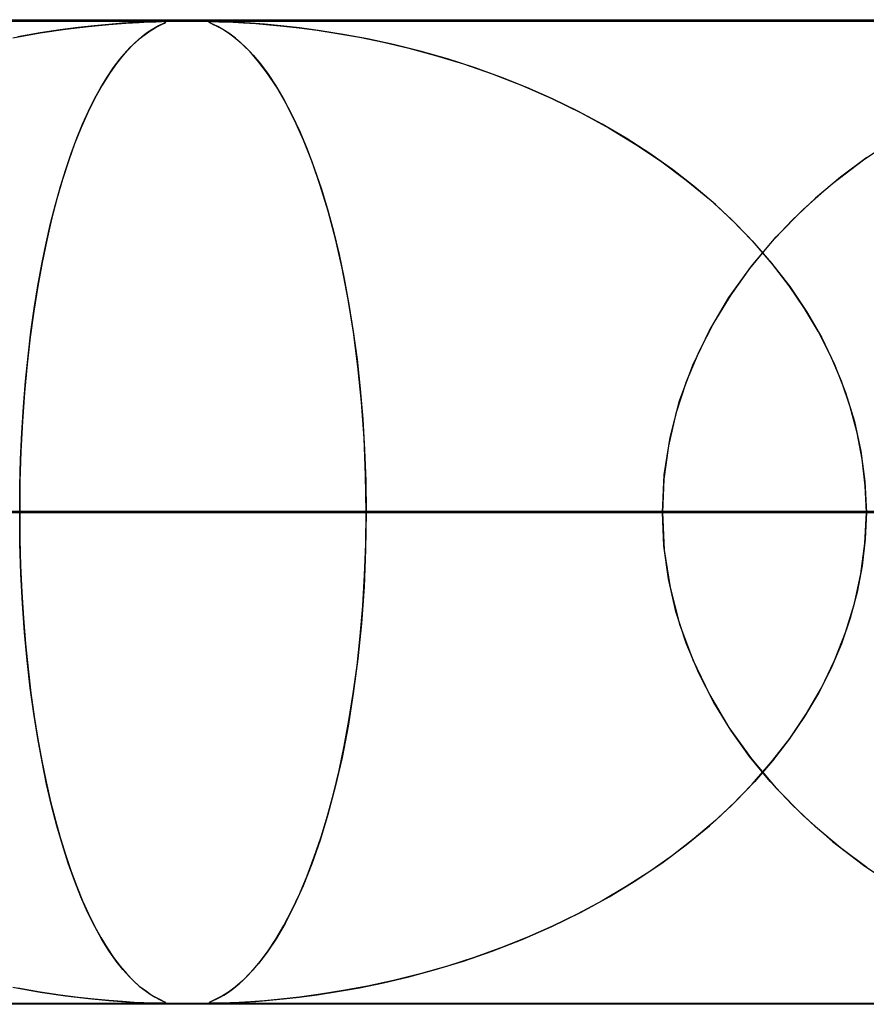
# Model space of a CAD drawing. Header units: millimetres. Extents: x -550 to 550, y -599 to 599.
# Tile 20 of 47: x -60 to -51, y 589 to 599. Entities that reach past the tile are written whole.
import ezdxf

# ---------------------------------------------------------------- set-up
doc = ezdxf.new("R2010")
doc.units = ezdxf.units.MM
doc.layers.add('HIDDEN', color=7, linetype='Continuous')
doc.layers.add('THICK', color=7, linetype='Continuous')

msp = doc.modelspace()

# ---------------------------------------------------------------- linework, layer by layer
at = {"layer": 'HIDDEN'}
for p, q in [((0, 598.99), (-451, 598.99)), ((0, 598.99), (-229.578, 598.99)), ((0, 598.99), (-229.578, 598.99)), ((0, 598.98), (-220.245, 598.98)), ((-59.527, 598.865), (-59.271, 598.903)), ((-59.142, 598.92), (-59.325, 598.896)), ((-59.271, 598.903), (-59.038, 598.932)), ((-58.98, 598.938), (-59.142, 598.92)), ((-59.038, 598.932), (-58.831, 598.952)), ((-58.829, 598.952), (-58.98, 598.938)), ((-58.831, 598.952), (-58.657, 598.965)), ((-58.691, 598.963), (-58.829, 598.952)), ((-58.571, 598.97), (-58.691, 598.963)), ((-58.657, 598.965), (-58.521, 598.973)), ((-58.473, 598.975), (-58.571, 598.97)), ((-58.521, 598.973), (-58.422, 598.977)), ((-58.398, 598.978), (-58.473, 598.975)), ((-58.422, 598.977), (-58.352, 598.979)), ((-58.408, 598.888), (-58.36, 598.916)), ((-58.343, 598.98), (-58.398, 598.978)), ((-58.358, 598.918), (-58.398, 598.894)), ((-58.36, 598.916), (-58.32, 598.938)), ((-58.324, 598.936), (-58.358, 598.918)), ((-58.352, 598.979), (-58.302, 598.98)), ((-58.302, 598.98), (-58.343, 598.98)), ((-58.296, 598.95), (-58.324, 598.936)), ((-58.32, 598.938), (-58.288, 598.953)), ((-58.302, 598.98), (-58.301, 598.98)), ((-58.274, 598.98), (-58.302, 598.98)), ((-58.301, 598.98), (-58.299, 598.98)), ((-58.299, 598.98), (-58.297, 598.98)), ((-58.297, 598.98), (-58.296, 598.98)), ((-58.296, 598.98), (-58.294, 598.98)), ((-58.272, 598.961), (-58.296, 598.95)), ((-58.294, 598.98), (-58.293, 598.98)), ((-58.288, 598.953), (-58.265, 598.964)), ((-58.257, 598.978), (-58.274, 598.98)), ((-58.273, 598.98), (-58.255, 598.978)), ((-58.256, 598.969), (-58.272, 598.961)), ((-58.265, 598.964), (-58.252, 598.971)), ((-58.249, 598.976), (-58.257, 598.978)), ((-58.25, 598.974), (-58.256, 598.969)), ((-58.255, 598.978), (-58.25, 598.974)), ((-58.252, 598.971), (-58.249, 598.976)), ((-57.804, 598.978), (-57.811, 598.975)), ((-57.811, 598.975), (-57.807, 598.97)), ((-57.81, 598.972), (-57.809, 598.977)), ((-57.795, 598.964), (-57.81, 598.972)), ((-57.809, 598.977), (-57.793, 598.979)), ((-57.807, 598.97), (-57.792, 598.963)), ((-57.787, 598.98), (-57.804, 598.978)), ((-57.766, 598.95), (-57.795, 598.964)), ((-57.793, 598.979), (-57.762, 598.98)), ((-57.792, 598.963), (-57.769, 598.952)), ((-57.758, 598.98), (-57.787, 598.98)), ((-57.769, 598.952), (-57.739, 598.938)), ((-57.723, 598.93), (-57.766, 598.95)), ((-57.718, 598.98), (-57.758, 598.98)), ((-57.758, 598.98), (-57.712, 598.979)), ((-57.739, 598.938), (-57.704, 598.92)), ((-57.67, 598.901), (-57.723, 598.93)), ((-57.665, 598.978), (-57.718, 598.98)), ((-57.712, 598.979), (-57.65, 598.978)), ((-57.704, 598.92), (-57.662, 598.896)), ((-57.609, 598.862), (-57.67, 598.901)), ((-57.595, 598.976), (-57.665, 598.978)), ((-57.65, 598.978), (-57.565, 598.974)), ((-57.504, 598.971), (-57.595, 598.976)), ((-57.565, 598.974), (-57.459, 598.968)), ((-57.39, 598.964), (-57.504, 598.971)), ((-57.459, 598.968), (-57.334, 598.96)), ((-57.248, 598.953), (-57.39, 598.964)), ((-57.334, 598.96), (-57.197, 598.949)), ((-57.08, 598.938), (-57.248, 598.953)), ((-57.197, 598.949), (-57.054, 598.935)), ((-56.89, 598.916), (-57.08, 598.938)), ((-57.054, 598.935), (-56.894, 598.917)), ((-56.894, 598.917), (-56.71, 598.893)), ((-56.678, 598.888), (-56.89, 598.916)), ((-59.805, 598.815), (-59.527, 598.865)), ((-59.529, 598.865), (-59.754, 598.825)), ((-59.325, 598.896), (-59.529, 598.865)), ((-58.583, 598.748), (-58.52, 598.805)), ((-58.498, 598.823), (-58.556, 598.773)), ((-58.52, 598.805), (-58.461, 598.851)), ((-58.445, 598.863), (-58.498, 598.823)), ((-58.461, 598.851), (-58.408, 598.888)), ((-58.398, 598.894), (-58.445, 598.863)), ((-57.662, 598.896), (-57.613, 598.865)), ((-57.613, 598.865), (-57.558, 598.825)), ((-57.541, 598.811), (-57.609, 598.862)), ((-57.558, 598.825), (-57.498, 598.774)), ((-57.467, 598.746), (-57.541, 598.811)), ((-56.71, 598.893), (-56.505, 598.861)), ((-56.447, 598.851), (-56.678, 598.888)), ((-56.505, 598.861), (-56.28, 598.821)), ((-56.199, 598.805), (-56.447, 598.851)), ((-56.28, 598.821), (-56.038, 598.771)), ((-55.937, 598.748), (-56.199, 598.805)), ((-58.618, 598.713), (-58.683, 598.64)), ((-58.648, 598.68), (-58.583, 598.748)), ((-58.556, 598.773), (-58.618, 598.713)), ((-57.498, 598.774), (-57.432, 598.713)), ((-57.387, 598.666), (-57.467, 598.746)), ((-57.432, 598.713), (-57.362, 598.639)), ((-56.038, 598.771), (-55.78, 598.71)), ((-55.664, 598.68), (-55.937, 598.748)), ((-55.78, 598.71), (-55.508, 598.637)), ((-58.781, 598.514), (-58.715, 598.601)), ((-58.683, 598.64), (-58.752, 598.554)), ((-58.715, 598.601), (-58.648, 598.68)), ((-57.303, 598.569), (-57.387, 598.666)), ((-57.362, 598.639), (-57.288, 598.551)), ((-55.388, 598.601), (-55.664, 598.68)), ((-55.508, 598.637), (-55.224, 598.55)), ((-55.115, 598.514), (-55.388, 598.601)), ((-58.847, 598.417), (-58.781, 598.514)), ((-58.752, 598.554), (-58.823, 598.453)), ((-57.216, 598.453), (-57.303, 598.569)), ((-57.288, 598.551), (-57.211, 598.447)), ((-55.224, 598.55), (-54.931, 598.449)), ((-54.845, 598.417), (-55.115, 598.514)), ((-58.911, 598.311), (-58.847, 598.417)), ((-58.823, 598.453), (-58.897, 598.336)), ((-57.126, 598.317), (-57.216, 598.453)), ((-57.211, 598.447), (-57.132, 598.327)), ((-54.931, 598.449), (-54.629, 598.331)), ((-54.579, 598.311), (-54.845, 598.417)), ((-58.975, 598.195), (-58.911, 598.311)), ((-58.897, 598.336), (-58.971, 598.203)), ((-57.132, 598.327), (-57.05, 598.189)), ((-57.034, 598.159), (-57.126, 598.317)), ((-54.629, 598.331), (-54.325, 598.198)), ((-54.319, 598.195), (-54.579, 598.311)), ((-58.971, 598.203), (-59.043, 598.058)), ((-59.037, 598.071), (-58.975, 598.195)), ((-57.05, 598.189), (-56.969, 598.033)), ((-56.942, 597.978), (-57.034, 598.159)), ((-54.325, 598.198), (-54.029, 598.053)), ((-54.063, 598.071), (-54.319, 598.195)), ((-59.043, 598.058), (-59.111, 597.903)), ((-59.097, 597.937), (-59.037, 598.071)), ((-56.969, 598.033), (-56.889, 597.864)), ((-53.813, 597.937), (-54.063, 598.071)), ((-54.029, 598.053), (-53.744, 597.898)), ((-59.111, 597.903), (-59.178, 597.737)), ((-59.156, 597.794), (-59.097, 597.937)), ((-56.851, 597.776), (-56.942, 597.978)), ((-53.569, 597.794), (-53.813, 597.937)), ((-53.744, 597.898), (-53.471, 597.732)), ((-56.889, 597.864), (-56.813, 597.684)), ((-59.178, 597.737), (-59.241, 597.561)), ((-59.213, 597.64), (-59.156, 597.794)), ((-56.763, 597.554), (-56.851, 597.776)), ((-53.331, 597.64), (-53.569, 597.794)), ((-53.471, 597.732), (-53.209, 597.556)), ((-51.158, 597.576), (-50.828, 597.797)), ((-59.268, 597.477), (-59.213, 597.64)), ((-56.813, 597.684), (-56.741, 597.491)), ((-53.1, 597.477), (-53.331, 597.64)), ((-51.124, 597.599), (-51.392, 597.399)), ((-59.241, 597.561), (-59.301, 597.374)), ((-56.68, 597.313), (-56.763, 597.554)), ((-53.209, 597.556), (-52.959, 597.37)), ((-51.472, 597.335), (-51.158, 597.576)), ((-59.322, 597.304), (-59.268, 597.477)), ((-56.741, 597.491), (-56.672, 597.288)), ((-52.877, 597.304), (-53.1, 597.477)), ((-51.392, 597.399), (-51.644, 597.187)), ((-59.373, 597.121), (-59.322, 597.304)), ((-59.301, 597.374), (-59.358, 597.178)), ((-56.6, 597.052), (-56.68, 597.313)), ((-52.959, 597.37), (-52.722, 597.174)), ((-52.663, 597.121), (-52.877, 597.304)), ((-51.768, 597.073), (-51.472, 597.335)), ((-56.672, 597.288), (-56.607, 597.074)), ((-59.422, 596.929), (-59.373, 597.121)), ((-59.358, 597.178), (-59.411, 596.973)), ((-52.722, 597.174), (-52.498, 596.969)), ((-52.458, 596.929), (-52.663, 597.121)), ((-51.644, 597.187), (-51.883, 596.963)), ((-56.607, 597.074), (-56.546, 596.849)), ((-56.526, 596.771), (-56.6, 597.052)), ((-52.044, 596.793), (-51.768, 597.073)), ((-59.468, 596.727), (-59.422, 596.929)), ((-59.411, 596.973), (-59.461, 596.757)), ((-52.498, 596.969), (-52.288, 596.753)), ((-52.264, 596.727), (-52.458, 596.929)), ((-51.883, 596.963), (-52.106, 596.724)), ((-56.546, 596.849), (-56.489, 596.614)), ((-59.511, 596.515), (-59.468, 596.727)), ((-59.461, 596.757), (-59.508, 596.53)), ((-56.458, 596.473), (-56.526, 596.771)), ((-52.106, 596.724), (-52.315, 596.471)), ((-52.297, 596.493), (-52.044, 596.793)), ((-52.288, 596.753), (-52.091, 596.526)), ((-52.082, 596.515), (-52.264, 596.727)), ((-56.489, 596.614), (-56.436, 596.366)), ((-59.508, 596.53), (-59.552, 596.29)), ((-59.551, 596.294), (-59.511, 596.515)), ((-52.091, 596.526), (-51.907, 596.287)), ((-51.912, 596.294), (-52.082, 596.515)), ((-56.397, 596.156), (-56.458, 596.473)), ((-52.525, 596.175), (-52.297, 596.493)), ((-52.315, 596.471), (-52.507, 596.203)), ((-56.436, 596.366), (-56.388, 596.105)), ((-59.552, 596.29), (-59.592, 596.038)), ((-59.588, 596.064), (-59.551, 596.294)), ((-52.507, 596.203), (-52.68, 595.921)), ((-51.756, 596.064), (-51.912, 596.294)), ((-51.907, 596.287), (-51.738, 596.035)), ((-56.343, 595.823), (-56.397, 596.156)), ((-56.388, 596.105), (-56.344, 595.831)), ((-52.724, 595.84), (-52.525, 596.175)), ((-59.592, 596.038), (-59.628, 595.774)), ((-59.622, 595.826), (-59.588, 596.064)), ((-51.615, 595.826), (-51.756, 596.064)), ((-51.738, 596.035), (-51.585, 595.771)), ((-52.68, 595.921), (-52.832, 595.625)), ((-59.651, 595.579), (-59.622, 595.826)), ((-56.344, 595.831), (-56.305, 595.544)), ((-56.297, 595.475), (-56.343, 595.823)), ((-52.893, 595.489), (-52.724, 595.84)), ((-51.49, 595.579), (-51.615, 595.826)), ((-59.628, 595.774), (-59.66, 595.498)), ((-51.585, 595.771), (-51.452, 595.495)), ((-52.832, 595.625), (-52.961, 595.317)), ((-59.66, 595.498), (-59.686, 595.211)), ((-59.677, 595.325), (-59.651, 595.579)), ((-56.305, 595.544), (-56.273, 595.246)), ((-51.381, 595.325), (-51.49, 595.579)), ((-56.261, 595.113), (-56.297, 595.475)), ((-53.027, 595.125), (-52.893, 595.489)), ((-51.452, 595.495), (-51.339, 595.209)), ((-59.698, 595.064), (-59.677, 595.325)), ((-52.961, 595.317), (-53.064, 594.997)), ((-51.291, 595.064), (-51.381, 595.325)), ((-59.686, 595.211), (-59.708, 594.916)), ((-56.273, 595.246), (-56.247, 594.94)), ((-51.339, 595.209), (-51.249, 594.914)), ((-56.235, 594.744), (-56.261, 595.113)), ((-53.124, 594.752), (-53.027, 595.125)), ((-59.714, 594.8), (-59.698, 595.064)), ((-53.064, 594.997), (-53.14, 594.666)), ((-51.221, 594.8), (-51.291, 595.064)), ((-59.708, 594.916), (-59.723, 594.613)), ((-56.247, 594.94), (-56.229, 594.628)), ((-51.249, 594.914), (-51.183, 594.612)), ((-59.726, 594.532), (-59.714, 594.8)), ((-51.17, 594.532), (-51.221, 594.8)), ((-56.219, 594.369), (-56.235, 594.744)), ((-53.182, 594.373), (-53.124, 594.752)), ((-59.723, 594.613), (-59.733, 594.305)), ((-56.229, 594.628), (-56.217, 594.311)), ((-53.14, 594.666), (-53.187, 594.33)), ((-51.183, 594.612), (-51.142, 594.304)), ((-59.733, 594.262), (-59.726, 594.532)), ((-51.139, 594.262), (-51.17, 594.532)), ((-59.733, 594.305), (-59.736, 593.99)), ((-56.214, 593.99), (-56.219, 594.369)), ((-56.217, 594.311), (-56.214, 593.99)), ((-53.202, 593.99), (-53.182, 594.373)), ((-53.187, 594.33), (-53.202, 593.99)), ((-51.142, 594.304), (-51.128, 593.99)), ((-59.736, 593.99), (-59.733, 594.262)), ((-51.128, 593.99), (-51.139, 594.262)), ((0, 593.99), (-218.739, 593.99)), ((-218.739, 593.99), (0, 593.99)), ((-213.658, 593.99), (0, 593.99)), ((0, 593.99), (-213.658, 593.99)), ((0, 593.99), (-207.132, 593.99)), ((-207.132, 593.99), (0, 593.99)), ((-202.051, 593.99), (0, 593.99)), ((0, 593.99), (-202.051, 593.99)), ((0, 593.99), (-195.525, 593.99)), ((-195.525, 593.99), (0, 593.99)), ((-190.444, 593.99), (0, 593.99)), ((0, 593.99), (-190.444, 593.99)), ((0, 593.99), (-183.918, 593.99)), ((-183.918, 593.99), (0, 593.99)), ((-178.837, 593.99), (0, 593.99)), ((0, 593.99), (-178.837, 593.99)), ((0, 593.99), (-172.31, 593.99)), ((-172.31, 593.99), (0, 593.99)), ((-167.229, 593.99), (0, 593.99)), ((0, 593.99), (-167.229, 593.99)), ((0, 593.99), (-160.703, 593.99)), ((-160.703, 593.99), (0, 593.99)), ((-155.622, 593.99), (0, 593.99)), ((0, 593.99), (-155.622, 593.99)), ((0, 593.99), (-149.095, 593.99)), ((-149.095, 593.99), (0, 593.99)), ((-144.014, 593.99), (0, 593.99)), ((0, 593.99), (-144.014, 593.99)), ((0, 593.99), (-137.487, 593.99)), ((-137.487, 593.99), (0, 593.99)), ((-132.406, 593.99), (0, 593.99)), ((0, 593.99), (-132.406, 593.99)), ((0, 593.99), (-125.879, 593.99)), ((-125.879, 593.99), (0, 593.99)), ((-120.798, 593.99), (0, 593.99)), ((0, 593.99), (-120.798, 593.99)), ((0, 593.99), (-114.271, 593.99)), ((-114.271, 593.99), (0, 593.99)), ((-109.189, 593.99), (0, 593.99)), ((0, 593.99), (-109.189, 593.99)), ((-59.736, 593.99), (-108.895, 593.99)), ((0, 593.99), (-102.661, 593.99)), ((-102.661, 593.99), (0, 593.99)), ((-97.58, 593.99), (0, 593.99)), ((0, 593.99), (-97.58, 593.99)), ((-53.202, 593.99), (-96.06, 593.99)), ((-96.06, 593.99), (-53.202, 593.99)), ((0, 593.99), (-91.052, 593.99)), ((-91.052, 593.99), (0, 593.99)), ((-86.065, 593.99), (-48.114, 593.99)), ((-48.114, 593.99), (-86.065, 593.99)), ((-85.969, 593.99), (0, 593.99)), ((0, 593.99), (-85.969, 593.99)), ((0, 593.99), (-79.441, 593.99)), ((-79.441, 593.99), (0, 593.99)), ((-74.358, 593.99), (0, 593.99)), ((0, 593.99), (-74.358, 593.99)), ((-41.575, 593.99), (-73.219, 593.99)), ((-73.219, 593.99), (-41.575, 593.99)), ((0, 593.99), (-67.828, 593.99)), ((-67.828, 593.99), (0, 593.99)), ((-63.213, 593.99), (-36.482, 593.99)), ((-36.482, 593.99), (-63.213, 593.99)), ((-50.342, 593.99), (-63.213, 593.99)), ((-63.213, 593.99), (-50.342, 593.99)), ((-62.745, 593.99), (0, 593.99)), ((0, 593.99), (-62.745, 593.99)), ((-62.745, 593.99), (-56.214, 593.99)), ((-56.214, 593.99), (-62.745, 593.99)), ((-59.736, 593.99), (-59.733, 593.718)), ((-59.733, 593.676), (-59.736, 593.99)), ((-53.202, 593.99), (-59.736, 593.99)), ((-59.736, 593.99), (-53.202, 593.99)), ((-56.214, 593.99), (-56.219, 593.61)), ((-56.217, 593.669), (-56.214, 593.99)), ((0, 593.99), (-56.214, 593.99)), ((-56.214, 593.99), (0, 593.99)), ((-53.187, 593.65), (-53.202, 593.99)), ((-53.202, 593.99), (-53.182, 593.607)), ((-51.142, 593.676), (-51.128, 593.99)), ((-51.128, 593.99), (-51.139, 593.718)), ((-59.733, 593.718), (-59.726, 593.448)), ((-51.139, 593.718), (-51.17, 593.448)), ((-59.723, 593.368), (-59.733, 593.676)), ((-56.219, 593.61), (-56.235, 593.233)), ((-56.229, 593.352), (-56.217, 593.669)), ((-53.14, 593.314), (-53.187, 593.65)), ((-53.182, 593.607), (-53.124, 593.228)), ((-51.183, 593.368), (-51.142, 593.676)), ((-59.726, 593.448), (-59.714, 593.18)), ((-51.17, 593.448), (-51.221, 593.18)), ((-59.708, 593.066), (-59.723, 593.368)), ((-56.247, 593.04), (-56.229, 593.352)), ((-53.064, 592.983), (-53.14, 593.314)), ((-51.249, 593.066), (-51.183, 593.368)), ((-56.235, 593.233), (-56.261, 592.863)), ((-53.124, 593.228), (-53.027, 592.855)), ((-59.714, 593.18), (-59.698, 592.916)), ((-51.221, 593.18), (-51.291, 592.916)), ((-59.687, 592.771), (-59.708, 593.066)), ((-56.273, 592.734), (-56.247, 593.04)), ((-51.339, 592.771), (-51.249, 593.066)), ((-59.698, 592.916), (-59.677, 592.655)), ((-52.961, 592.663), (-53.064, 592.983)), ((-51.291, 592.916), (-51.381, 592.655)), ((-56.261, 592.863), (-56.298, 592.501)), ((-53.027, 592.855), (-52.893, 592.491)), ((-59.66, 592.485), (-59.687, 592.771)), ((-56.305, 592.436), (-56.273, 592.734)), ((-51.452, 592.485), (-51.339, 592.771)), ((-59.677, 592.655), (-59.651, 592.401)), ((-52.832, 592.355), (-52.961, 592.663)), ((-51.381, 592.655), (-51.49, 592.401)), ((-56.298, 592.501), (-56.344, 592.151)), ((-59.629, 592.209), (-59.66, 592.485)), ((-59.651, 592.401), (-59.622, 592.154)), ((-56.344, 592.149), (-56.305, 592.436)), ((-52.893, 592.491), (-52.724, 592.14)), ((-51.49, 592.401), (-51.615, 592.154)), ((-51.585, 592.209), (-51.452, 592.485)), ((-52.68, 592.059), (-52.832, 592.355)), ((-59.593, 591.945), (-59.629, 592.209)), ((-51.738, 591.945), (-51.585, 592.209)), ((-59.622, 592.154), (-59.588, 591.916)), ((-56.344, 592.151), (-56.398, 591.817)), ((-56.388, 591.875), (-56.344, 592.149)), ((-52.724, 592.14), (-52.525, 591.805)), ((-51.615, 592.154), (-51.756, 591.916)), ((-52.507, 591.777), (-52.68, 592.059)), ((-59.553, 591.693), (-59.593, 591.945)), ((-59.588, 591.916), (-59.551, 591.686)), ((-51.756, 591.916), (-51.912, 591.686)), ((-51.907, 591.693), (-51.738, 591.945)), ((-56.398, 591.817), (-56.459, 591.5)), ((-56.436, 591.614), (-56.388, 591.875)), ((-52.525, 591.805), (-52.297, 591.487)), ((-59.509, 591.454), (-59.553, 591.693)), ((-52.315, 591.509), (-52.507, 591.777)), ((-52.091, 591.454), (-51.907, 591.693)), ((-59.551, 591.686), (-59.511, 591.465)), ((-56.489, 591.366), (-56.436, 591.614)), ((-51.912, 591.686), (-52.082, 591.465)), ((-56.459, 591.5), (-56.528, 591.201)), ((-52.106, 591.256), (-52.315, 591.509)), ((-59.511, 591.465), (-59.468, 591.253)), ((-59.462, 591.227), (-59.509, 591.454)), ((-52.297, 591.487), (-52.044, 591.187)), ((-52.288, 591.227), (-52.091, 591.454)), ((-52.082, 591.465), (-52.264, 591.253)), ((-56.546, 591.131), (-56.489, 591.366)), ((-59.468, 591.253), (-59.422, 591.051)), ((-59.412, 591.011), (-59.462, 591.227)), ((-56.528, 591.201), (-56.603, 590.921)), ((-52.498, 591.011), (-52.288, 591.227)), ((-52.264, 591.253), (-52.458, 591.051)), ((-51.883, 591.017), (-52.106, 591.256)), ((-56.607, 590.906), (-56.546, 591.131)), ((-52.044, 591.187), (-51.768, 590.907)), ((-59.422, 591.051), (-59.373, 590.859)), ((-59.359, 590.806), (-59.412, 591.011)), ((-52.722, 590.806), (-52.498, 591.011)), ((-52.458, 591.051), (-52.663, 590.859)), ((-51.644, 590.793), (-51.883, 591.017)), ((-56.603, 590.921), (-56.682, 590.659)), ((-56.672, 590.692), (-56.607, 590.906)), ((-51.768, 590.907), (-51.472, 590.646)), ((-59.373, 590.859), (-59.322, 590.676)), ((-59.302, 590.61), (-59.359, 590.806)), ((-52.959, 590.61), (-52.722, 590.806)), ((-52.663, 590.859), (-52.877, 590.676)), ((-51.392, 590.581), (-51.644, 590.793)), ((-56.741, 590.489), (-56.672, 590.692)), ((-59.322, 590.676), (-59.268, 590.503)), ((-59.242, 590.424), (-59.302, 590.61)), ((-56.682, 590.659), (-56.767, 590.418)), ((-53.209, 590.424), (-52.959, 590.61)), ((-52.877, 590.676), (-53.1, 590.503)), ((-51.472, 590.646), (-51.158, 590.404)), ((-59.268, 590.503), (-59.213, 590.34)), ((-53.1, 590.503), (-53.331, 590.34)), ((-51.124, 590.381), (-51.392, 590.581)), ((-59.179, 590.248), (-59.242, 590.424)), ((-56.767, 590.418), (-56.855, 590.196)), ((-56.813, 590.296), (-56.741, 590.489)), ((-53.471, 590.248), (-53.209, 590.424)), ((-51.158, 590.404), (-50.828, 590.183)), ((-59.213, 590.34), (-59.156, 590.186)), ((-56.889, 590.116), (-56.813, 590.296)), ((-53.331, 590.34), (-53.569, 590.186)), ((-59.114, 590.082), (-59.179, 590.248)), ((-56.855, 590.196), (-56.946, 589.994)), ((-53.744, 590.082), (-53.471, 590.248)), ((-59.156, 590.186), (-59.097, 590.043)), ((-56.969, 589.947), (-56.889, 590.116)), ((-53.569, 590.186), (-53.813, 590.043)), ((-59.045, 589.927), (-59.114, 590.082)), ((-59.097, 590.043), (-59.037, 589.909)), ((-56.946, 589.994), (-57.038, 589.813)), ((-53.813, 590.043), (-54.063, 589.909)), ((-54.029, 589.927), (-53.744, 590.082)), ((-58.973, 589.782), (-59.045, 589.927)), ((-59.037, 589.909), (-58.975, 589.785)), ((-57.05, 589.791), (-56.969, 589.947)), ((-54.325, 589.782), (-54.029, 589.927)), ((-54.063, 589.909), (-54.319, 589.785)), ((-57.132, 589.653), (-57.05, 589.791)), ((-57.038, 589.813), (-57.13, 589.656)), ((-58.975, 589.785), (-58.911, 589.669)), ((-58.9, 589.649), (-58.973, 589.782)), ((-54.629, 589.649), (-54.325, 589.782)), ((-54.319, 589.785), (-54.579, 589.669)), ((-58.911, 589.669), (-58.847, 589.563)), ((-58.826, 589.531), (-58.9, 589.649)), ((-57.13, 589.656), (-57.22, 589.521)), ((-57.211, 589.533), (-57.132, 589.653)), ((-54.931, 589.531), (-54.629, 589.649)), ((-54.579, 589.669), (-54.845, 589.563)), ((-58.847, 589.563), (-58.781, 589.466)), ((-58.755, 589.43), (-58.826, 589.531)), ((-57.22, 589.521), (-57.308, 589.406)), ((-57.288, 589.429), (-57.211, 589.533)), ((-55.224, 589.43), (-54.931, 589.531)), ((-54.845, 589.563), (-55.115, 589.466)), ((-58.781, 589.466), (-58.715, 589.379)), ((-58.686, 589.343), (-58.755, 589.43)), ((-57.308, 589.406), (-57.392, 589.309)), ((-57.362, 589.341), (-57.288, 589.429)), ((-55.508, 589.343), (-55.224, 589.43)), ((-55.115, 589.466), (-55.388, 589.379)), ((-58.715, 589.379), (-58.648, 589.3)), ((-58.62, 589.27), (-58.686, 589.343)), ((-58.648, 589.3), (-58.583, 589.232)), ((-57.392, 589.309), (-57.472, 589.229)), ((-57.432, 589.267), (-57.362, 589.341)), ((-55.664, 589.3), (-55.937, 589.232)), ((-55.78, 589.27), (-55.508, 589.343)), ((-55.388, 589.379), (-55.664, 589.3)), ((-58.558, 589.209), (-58.62, 589.27)), ((-58.583, 589.232), (-58.52, 589.175)), ((-58.501, 589.159), (-58.558, 589.209)), ((-57.558, 589.155), (-57.498, 589.206)), ((-57.472, 589.229), (-57.546, 589.165)), ((-57.498, 589.206), (-57.432, 589.267)), ((-56.28, 589.159), (-56.038, 589.209)), ((-55.937, 589.232), (-56.199, 589.175)), ((-56.038, 589.209), (-55.78, 589.27)), ((-59.805, 589.165), (-59.527, 589.115)), ((-59.529, 589.115), (-59.754, 589.155)), ((-59.325, 589.084), (-59.529, 589.115)), ((-59.527, 589.115), (-59.271, 589.077)), ((-58.52, 589.175), (-58.461, 589.129)), ((-58.448, 589.119), (-58.501, 589.159)), ((-58.461, 589.129), (-58.408, 589.092)), ((-58.401, 589.087), (-58.448, 589.119)), ((-58.408, 589.092), (-58.36, 589.064)), ((-57.614, 589.115), (-57.675, 589.077)), ((-57.662, 589.084), (-57.613, 589.115)), ((-57.546, 589.165), (-57.614, 589.115)), ((-57.613, 589.115), (-57.558, 589.155)), ((-56.678, 589.092), (-56.89, 589.064)), ((-56.71, 589.087), (-56.505, 589.119)), ((-56.447, 589.129), (-56.678, 589.092)), ((-56.505, 589.119), (-56.28, 589.159)), ((-56.199, 589.175), (-56.447, 589.129)), ((0, 588.99), (-451, 588.99)), ((0, 588.99), (-229.578, 588.99)), ((0, 588.99), (-229.578, 588.99)), ((-220.245, 589), (0, 589)), ((-114, 589), (-58.302, 589)), ((-91.199, 589), (-46.696, 589)), ((-68.399, 589), (-35.09, 589)), ((-59.142, 589.06), (-59.325, 589.084)), ((-59.271, 589.077), (-59.038, 589.048)), ((-58.98, 589.042), (-59.142, 589.06)), ((-59.038, 589.048), (-58.831, 589.028)), ((-58.829, 589.028), (-58.98, 589.042)), ((-58.831, 589.028), (-58.657, 589.015)), ((-58.691, 589.017), (-58.829, 589.028)), ((-58.571, 589.01), (-58.691, 589.017)), ((-58.657, 589.015), (-58.521, 589.007)), ((-58.473, 589.005), (-58.571, 589.01)), ((-58.521, 589.007), (-58.422, 589.003)), ((-58.398, 589.002), (-58.473, 589.005)), ((-58.422, 589.003), (-58.352, 589.001)), ((-58.36, 589.063), (-58.401, 589.087)), ((-58.343, 589), (-58.398, 589.002)), ((-58.36, 589.064), (-58.32, 589.042)), ((-58.325, 589.045), (-58.36, 589.063)), ((-58.352, 589.001), (-58.302, 589)), ((-58.302, 589), (-58.343, 589)), ((-58.297, 589.031), (-58.325, 589.045)), ((-58.32, 589.042), (-58.288, 589.027)), ((-58.302, 589), (-58.271, 589.001)), ((-58.274, 589), (-58.302, 589)), ((-58.273, 589.02), (-58.297, 589.031)), ((-58.288, 589.027), (-58.265, 589.016)), ((-58.257, 589.002), (-58.274, 589)), ((-58.257, 589.012), (-58.273, 589.02)), ((-58.271, 589.001), (-58.255, 589.002)), ((-58.265, 589.016), (-58.252, 589.009)), ((-58.25, 589.006), (-58.257, 589.012)), ((-58.249, 589.004), (-58.257, 589.002)), ((-58.255, 589.002), (-58.25, 589.006)), ((-58.252, 589.009), (-58.249, 589.004)), ((-57.811, 589.005), (-57.807, 589.01)), ((-57.804, 589.002), (-57.811, 589.005)), ((-57.797, 589.015), (-57.81, 589.007)), ((-57.81, 589.007), (-57.808, 589.003)), ((-57.808, 589.003), (-57.791, 589.001)), ((-57.807, 589.01), (-57.792, 589.017)), ((-57.787, 589), (-57.804, 589.002)), ((-57.768, 589.028), (-57.797, 589.015)), ((-57.792, 589.017), (-57.769, 589.028)), ((-57.791, 589.001), (-57.758, 589)), ((-57.758, 589), (-57.787, 589)), ((-57.769, 589.028), (-57.739, 589.042)), ((-57.727, 589.048), (-57.768, 589.028)), ((-57.758, 589), (-57.712, 589.001)), ((-57.718, 589), (-57.758, 589)), ((-57.739, 589.042), (-57.704, 589.06)), ((-57.675, 589.077), (-57.727, 589.048)), ((-57.665, 589.002), (-57.718, 589)), ((-57.712, 589.001), (-57.65, 589.002)), ((-57.704, 589.06), (-57.662, 589.084)), ((-57.595, 589.004), (-57.665, 589.002)), ((-57.65, 589.002), (-57.565, 589.006)), ((-57.504, 589.009), (-57.595, 589.004)), ((-57.565, 589.006), (-57.459, 589.012)), ((-57.39, 589.016), (-57.504, 589.009)), ((-57.459, 589.012), (-57.334, 589.02)), ((-57.248, 589.027), (-57.39, 589.016)), ((-57.334, 589.02), (-57.197, 589.031)), ((-57.08, 589.042), (-57.248, 589.027)), ((-57.197, 589.031), (-57.054, 589.045)), ((-56.89, 589.064), (-57.08, 589.042)), ((-57.054, 589.045), (-56.894, 589.063)), ((-56.894, 589.063), (-56.71, 589.087))]:
    msp.add_line(p, q, dxfattribs=at)
at = {"layer": 'THICK'}
for p, q in [((-506, 599), (0, 599)), ((0, 594), (-506, 594))]:
    msp.add_line(p, q, dxfattribs=at)

doc.saveas('drawing.dxf')
